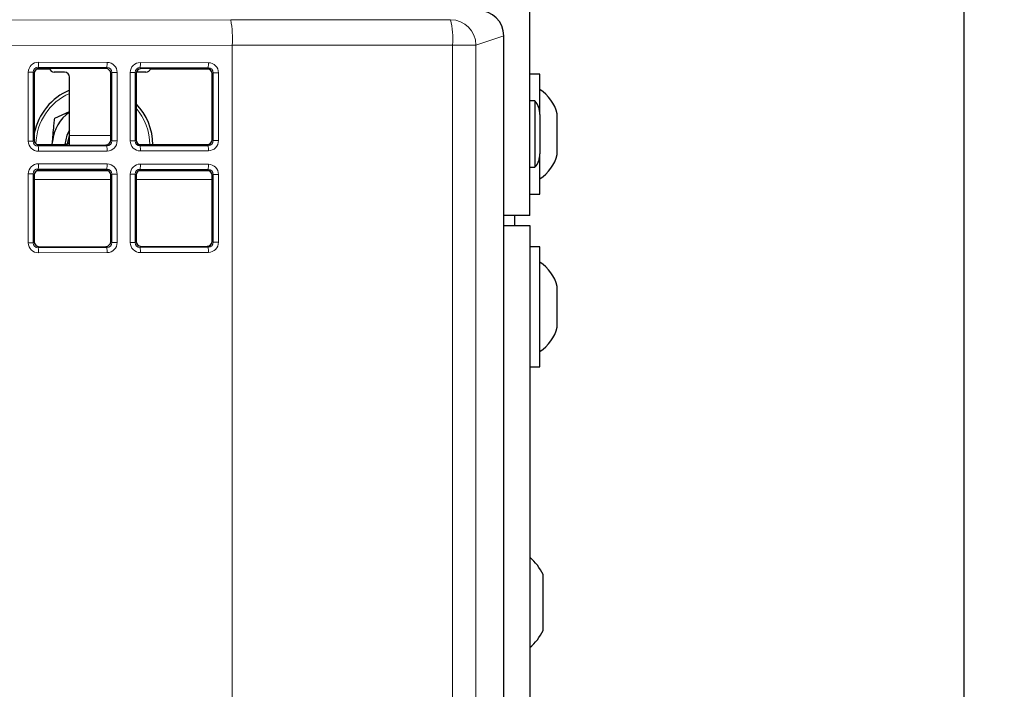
# Paper-space layout 'Blatt3' of a CAD drawing. Header units: millimetres. Extents: x 5 to 418, y 2 to 292.
# Tile 38 of 50: x 125 to 149, y 199 to 215. Entities that reach past the tile are written whole.
import ezdxf

# ---------------------------------------------------------------- set-up
doc = ezdxf.new("R2010")
doc.units = ezdxf.units.MM
doc.layers.add('SLD-0', color=7, linetype='Continuous')
doc.styles.add('SLDTEXTSTYLE1', font='TXT', dxfattribs={"width": 0.605})
doc.dimstyles.new('SLDDIMSTYLE1', dxfattribs={"dimtxt": 3.5, "dimasz": 3.5, "dimexe": 0, "dimexo": 0.0625, "dimgap": 0.875, "dimtad": 1, "dimdec": 1, "dimlfac": 4, "dimrnd": 1e-09, "dimzin": 12, "dimdsep": 46, "dimtxsty": 'SLDTEXTSTYLE1', "dimsah": 1, "dimcen": 0.09, "dimadec": 0, "dimazin": 3, "dimtfac": 1, "dimtofl": 0, "dimtmove": 0, "dimatfit": 3, "dimfxl": 1, "dimfrac": 2, "dimtolj": 1, "dimtzin": 12, "dimarcsym": 0})

# ---------------------------------------------------------------- blocks, each defined once
blk = doc.blocks.new('_D_14')
at = {"layer": 'SLD-0', "color": 7}
for p, q in [((135.067, 252.265), (148.992, 252.265)), ((147.992, 252.265), (147.992, 99.325)), ((134.526, 99.325), (148.992, 99.325))]:
    blk.add_line(p, q, dxfattribs=at)
for points in [[(147.992, 252.265), (147.532, 248.765), (148.452, 248.765)], [(147.992, 99.325), (148.452, 102.825), (147.532, 102.825)]]:
    blk.add_solid(points, dxfattribs=at)
at = {"layer": 'SLD-0', "color": 7, "insert": (143.48, 169.779), "char_height": 3.5, "attachment_point": 1, "rotation": 90, "style": 'SLDTEXTSTYLE1'}
blk.add_mtext('611,8', dxfattribs=at)

psp = doc.layouts.new('Blatt3')

# ---------------------------------------------------------------- linework, layer by layer
at = {"color": 7, "linetype": 'Continuous', "lineweight": 25}
for p, q in [((137.3168, 210.1651), (137.3168, 244.2151)), ((136.6759, 214.5853), (136.676, 214.5853)), ((136.676, 131.8449), (136.676, 214.5853)), ((125.5022, 213.7651), (125.1797, 213.7651)), ((126.8817, 213.7798), (125.2472, 213.7845)), ((125.8668, 213.6901), (125.6168, 213.6901)), ((127.8668, 213.6901), (127.6348, 213.6901)), ((129.3746, 213.7727), (127.7543, 213.7773)), ((129.4172, 213.7651), (127.9813, 213.7651)), ((125.122, 213.6601), (125.122, 212.0201)), ((125.9918, 212.1283), (125.9918, 213.5651)), ((127.0062, 212.0255), (127.0062, 213.6547)), ((127.6291, 213.6529), (127.6291, 212.0273)), ((129.4991, 212.0326), (129.4991, 213.6475)), ((137.5668, 213.6401), (137.3168, 213.6401)), ((137.5668, 212.6506), (137.5668, 213.6401)), ((137.4418, 212.9813), (137.3168, 212.9813)), ((137.4418, 212.9813), (137.4418, 211.9605)), ((125.6259, 212.5595), (125.9918, 212.7267)), ((137.5668, 212.6506), (137.5668, 212.0434)), ((137.9918, 211.6651), (137.9918, 212.6651)), ((125.9428, 211.9263), (125.9918, 212.135)), ((125.9918, 211.8977), (125.9918, 212.1283)), ((137.5668, 212.0434), (137.5668, 211.6795)), ((125.1852, 211.9117), (125.8668, 211.9117)), ((125.2472, 211.8956), (126.8817, 211.9003)), ((125.5629, 211.8965), (125.5713, 211.9847)), ((125.5668, 211.8965), (125.5713, 211.9847)), ((127.7074, 211.9117), (129.4067, 211.9117)), ((127.7543, 211.9028), (129.3746, 211.9074)), ((137.4418, 211.9605), (137.4418, 211.3488)), ((137.5668, 210.6901), (137.5668, 211.6795)), ((126.8817, 211.2798), (125.2472, 211.2845)), ((129.3746, 211.2727), (127.7543, 211.2773)), ((137.3168, 211.3488), (137.4418, 211.3488)), ((125.122, 211.1601), (125.122, 209.5201)), ((127.0062, 209.5255), (127.0062, 211.1547)), ((127.6291, 211.1529), (127.6291, 209.5273)), ((129.4991, 209.5326), (129.4991, 211.1475)), ((137.3168, 210.6901), (137.5668, 210.6901)), ((137.3168, 210.1651), (136.676, 210.1651)), ((136.9418, 210.1651), (136.9418, 209.9151)), ((136.676, 209.9151), (137.3168, 209.9151)), ((137.3168, 209.9151), (137.3168, 138.6651)), ((125.2472, 209.3956), (126.8817, 209.4003)), ((127.7543, 209.4028), (129.3746, 209.4074)), ((137.5668, 209.3901), (137.3168, 209.3901)), ((137.5668, 206.4401), (137.5668, 209.3901)), ((137.9918, 207.4151), (137.9918, 208.4151)), ((137.3168, 206.4401), (137.5668, 206.4401)), ((137.6418, 200.8301), (137.6418, 201.3276)), ((137.6418, 199.9526), (137.6418, 200.8301))]:
    psp.add_line(p, q, dxfattribs=at)
at = {"color": 7, "linetype": 'Continuous', "lineweight": 18}
for p, q in [((117.2997, 214.964), (129.961, 214.976)), ((136.6759, 214.5853), (135.9916, 214.3573)), ((136.6759, 131.8449), (136.6759, 214.5853)), ((129.9952, 214.3511), (117.3338, 214.339)), ((129.9952, 214.3511), (129.9952, 195.4719)), ((135.4151, 194.7651), (135.4151, 214.3573)), ((135.4151, 214.3573), (135.9916, 214.3573)), ((135.9916, 214.3573), (135.9916, 194.7651)), ((125.2273, 213.936), (126.9151, 213.9312)), ((127.7345, 213.9288), (129.4079, 213.924)), ((124.9769, 211.993), (124.9769, 213.6871)), ((124.9769, 213.6871), (125.0949, 213.6871)), ((125.0949, 213.6871), (125.0949, 211.993)), ((125.122, 213.6601), (125.0949, 213.6871)), ((126.9082, 213.8063), (125.2205, 213.8112)), ((125.2205, 213.8112), (125.2472, 213.7845)), ((126.8817, 213.7798), (126.9082, 213.8063)), ((129.4011, 213.7992), (127.7277, 213.804)), ((127.7277, 213.804), (127.7543, 213.7773)), ((129.3746, 213.7727), (129.4011, 213.7992)), ((127.0324, 213.6808), (127.0062, 213.6547)), ((127.0324, 213.6808), (127.164, 213.6808)), ((127.0324, 211.9993), (127.0324, 213.6808)), ((127.164, 213.6808), (127.164, 211.9993)), ((127.4841, 212.0002), (127.4841, 213.6799)), ((127.4841, 213.6799), (127.6021, 213.6799)), ((127.6021, 213.6799), (127.6021, 212.0002)), ((127.6291, 213.6529), (127.6021, 213.6799)), ((129.5252, 213.6737), (129.4991, 213.6475)), ((129.5252, 213.6737), (129.6569, 213.6737)), ((129.5252, 212.0065), (129.5252, 213.6737)), ((129.6569, 213.6737), (129.6569, 212.0065)), ((124.9769, 211.993), (125.0949, 211.993)), ((125.0949, 211.993), (125.122, 212.0201)), ((125.9918, 212.1283), (127.0062, 212.1283)), ((127.0062, 212.0255), (127.0324, 211.9993)), ((127.0324, 211.9993), (127.164, 211.9993)), ((127.4841, 212.0002), (127.6021, 212.0002)), ((127.6021, 212.0002), (127.6291, 212.0273)), ((129.4991, 212.0326), (129.5252, 212.0065)), ((129.5252, 212.0065), (129.6569, 212.0065)), ((125.2472, 211.8956), (125.2205, 211.8689)), ((125.2205, 211.8689), (126.9082, 211.8738)), ((126.9151, 211.7489), (125.2273, 211.7441)), ((125.8668, 211.8974), (125.8668, 211.9117)), ((126.9082, 211.8738), (126.8817, 211.9003)), ((127.7543, 211.9028), (127.7277, 211.8761)), ((127.7277, 211.8761), (129.4011, 211.8809)), ((129.4079, 211.7561), (127.7345, 211.7513)), ((129.4011, 211.8809), (129.3746, 211.9074)), ((125.1754, 211.2622), (126.9452, 211.2622)), ((126.9082, 211.3063), (125.2205, 211.3112)), ((125.2205, 211.3112), (125.2472, 211.2845)), ((125.2273, 211.436), (126.9151, 211.4312)), ((126.8817, 211.2798), (126.9082, 211.3063)), ((127.6943, 211.2622), (129.4242, 211.2622)), ((129.4011, 211.2992), (127.7277, 211.304)), ((127.7277, 211.304), (127.7543, 211.2773)), ((127.7345, 211.4288), (129.4079, 211.424)), ((129.3746, 211.2727), (129.4011, 211.2992)), ((124.9769, 209.493), (124.9769, 211.1871)), ((124.9769, 211.1871), (125.0949, 211.1871)), ((125.0949, 211.1871), (125.0949, 209.493)), ((125.122, 211.1601), (125.0949, 211.1871)), ((125.122, 211.0457), (127.0062, 211.0457)), ((127.0324, 211.1808), (127.0062, 211.1547)), ((127.0324, 211.1808), (127.164, 211.1808)), ((127.0324, 209.4993), (127.0324, 211.1808)), ((127.164, 211.1808), (127.164, 209.4993)), ((127.4841, 209.5002), (127.4841, 211.1799)), ((127.4841, 211.1799), (127.6021, 211.1799)), ((127.6021, 211.1799), (127.6021, 209.5002)), ((127.6291, 211.1529), (127.6021, 211.1799)), ((127.6291, 211.0457), (129.4991, 211.0457)), ((129.5252, 211.1737), (129.4991, 211.1475)), ((129.5252, 211.1737), (129.6569, 211.1737)), ((129.5252, 209.5065), (129.5252, 211.1737)), ((129.6569, 211.1737), (129.6569, 209.5065)), ((124.9769, 209.493), (125.0949, 209.493)), ((125.0949, 209.493), (125.122, 209.5201)), ((125.2472, 209.3956), (125.2205, 209.3689)), ((125.2205, 209.3689), (126.9082, 209.3738)), ((126.9082, 209.3738), (126.8817, 209.4003)), ((127.0062, 209.5255), (127.0324, 209.4993)), ((127.0324, 209.4993), (127.164, 209.4993)), ((127.4841, 209.5002), (127.6021, 209.5002)), ((127.6021, 209.5002), (127.6291, 209.5273)), ((127.7543, 209.4028), (127.7277, 209.3761)), ((127.7277, 209.3761), (129.4011, 209.3809)), ((129.4011, 209.3809), (129.3746, 209.4074)), ((129.4991, 209.5326), (129.5252, 209.5065)), ((129.5252, 209.5065), (129.6569, 209.5065)), ((126.9151, 209.2489), (125.2273, 209.2441)), ((129.4079, 209.2561), (127.7345, 209.2513))]:
    psp.add_line(p, q, dxfattribs=at)
at = {"color": 7, "linetype": 'Continuous', "lineweight": 25, "flags": 128}
psp.add_lwpolyline([(125.9918, 212.2669), (125.9263, 212.1399), (125.8797, 211.9139)], dxfattribs=at)
at = {"color": 7, "linetype": 'Continuous', "lineweight": 18}
for centre, radius, start, end in [((126.9906, 214.5004), 3.0082, 357.15589, 9.09737), ((133.2467, 214.5061), 2.1735, 356.07415, 12.65294), ((135.3664, 214.357), 0.6252, 0.0265, 89.90378), ((124.5787, 213.9089), 0.6492, 351.34453, 2.39488), ((126.2662, 213.9041), 0.6495, 351.34758, 2.39371), ((127.0858, 213.9017), 0.6493, 351.34453, 2.39317), ((128.7592, 213.8969), 0.6493, 351.34453, 2.39317), ((126.5668, 211.8901), 1.4028, 114.19771, 178.51335), ((126.5668, 211.8901), 1.4028, 0.54488, 40.77302), ((124.5786, 211.7712), 0.6493, 357.60534, 8.65507), ((126.2662, 211.7761), 0.6494, 357.60607, 8.65283), ((127.0857, 211.7784), 0.6493, 357.60722, 8.65508), ((128.7591, 211.7832), 0.6494, 357.6073, 8.65482), ((124.5786, 211.4089), 0.6493, 351.34493, 2.39466), ((126.2662, 211.4041), 0.6494, 351.34717, 2.39393), ((127.0857, 211.4017), 0.6493, 351.34492, 2.39278), ((128.7591, 211.3969), 0.6494, 351.34518, 2.3927), ((124.5787, 209.2712), 0.6492, 357.60512, 8.65547), ((126.2662, 209.2761), 0.6495, 357.60629, 8.65242), ((127.0858, 209.2784), 0.6493, 357.60683, 8.65547), ((128.7592, 209.2832), 0.6493, 357.60683, 8.65547)]:
    psp.add_arc(centre, radius, start, end, dxfattribs=at)
at = {"color": 7, "linetype": 'Continuous', "lineweight": 25}
for centre, radius, start, end in [((125.6168, 213.8151), 0.125, 194.4772, 270), ((125.8668, 213.5651), 0.125, 0, 90), ((127.8668, 213.8151), 0.125, 270, 342.11567), ((126.5668, 211.8901), 1.475, 112.94395, 168.39009), ((137.0204, 212.4275), 1, 13.74131, 56.88111), ((137.0668, 212.6506), 0.5, 0, 41.40962), ((126.5668, 211.8901), 1.475, 0.52625, 43.92509), ((126.5668, 211.8901), 1, 125.09963, 174.56913), ((137.0668, 211.6795), 0.5, 318.59038, 0), ((137.0204, 211.9026), 1, 303.11889, 346.25869), ((137.0204, 208.1775), 1, 13.74131, 56.88111), ((137.0204, 207.6526), 1, 303.11889, 346.25869), ((136.5098, 200.7973), 1.25, 25.09992, 49.79162), ((136.5098, 200.4828), 1.25, 310.20838, 334.90008)]:
    psp.add_arc(centre, radius, start, end, dxfattribs=at)
for centre, major_axis, ratio, start_param, end_param in [((136.0502, 214.5847), (0.5937, 0.1978), 0.9987209, 5.962135, 7.5320179), ((125.2475, 213.6594), (0.1072, -0.0657), 0.99372, 2.1206309, 3.6886881), ((126.8814, 213.6547), (-0.0026, 0.1251), 0.9971429, 4.6914727, 6.25953), ((127.7547, 213.6522), (0.1072, -0.0657), 0.99372, 2.1206309, 3.6886881), ((129.3742, 213.6475), (-0.0026, 0.1251), 0.9971429, 4.6914727, 6.25953), ((125.2475, 212.0208), (0.1072, 0.0657), 0.99372, 2.5944972, 4.1625544), ((126.8814, 212.0255), (0.0026, 0.1251), 0.9971429, 3.165248, 4.7333053), ((127.7547, 212.028), (0.1072, 0.0657), 0.99372, 2.5944972, 4.1625544), ((129.3742, 212.0326), (0.0026, 0.1251), 0.9971429, 3.165248, 4.7333053), ((125.2475, 211.1594), (0.1072, -0.0657), 0.99372, 2.1206309, 3.6886881), ((126.8814, 211.1547), (-0.0026, 0.1251), 0.9971429, 4.6914727, 6.25953), ((127.7547, 211.1522), (0.1072, -0.0657), 0.99372, 2.1206309, 3.6886881), ((129.3742, 211.1475), (-0.0026, 0.1251), 0.9971429, 4.6914727, 6.25953), ((125.2475, 209.5208), (0.1072, 0.0657), 0.99372, 2.5944972, 4.1625544), ((126.8814, 209.5255), (0.0026, 0.1251), 0.9971429, 3.165248, 4.7333053), ((127.7547, 209.528), (0.1072, 0.0657), 0.99372, 2.5944972, 4.1625544), ((129.3742, 209.5326), (0.0026, 0.1251), 0.9971429, 3.165248, 4.7333053)]:
    psp.add_ellipse(centre, major_axis=major_axis, ratio=ratio, start_param=start_param, end_param=end_param, dxfattribs=at)
at = {"color": 7, "linetype": 'Continuous', "lineweight": 18}
for centre, major_axis, ratio, start_param, end_param in [((116.3413, 219.3224), (249.375, 0), 0.0174551, 4.7670318, 4.7887587), ((116.3413, 218.6975), (250, 0), 0.0174114, 4.7670318, 4.7887587), ((125.228, 213.6857), (0.2144, -0.1314), 0.99372, 2.1206309, 3.6886881), ((126.9144, 213.6808), (-0.0052, 0.2503), 0.9971429, 4.6914727, 6.25953), ((127.7352, 213.6785), (0.2144, -0.1314), 0.99372, 2.1206309, 3.6886881), ((129.4072, 213.6737), (-0.0052, 0.2503), 0.9971429, 4.6914727, 6.25953), ((125.2212, 213.6857), (0.1053, -0.0707), 0.985095, 2.1611225, 3.7291798), ((126.9076, 213.6808), (0.0258, 0.1229), 0.9937922, 4.9176145, 6.4856718), ((127.7284, 213.6785), (0.1053, -0.0707), 0.985095, 2.1611225, 3.7291798), ((129.4004, 213.6737), (0.0258, 0.1229), 0.9937922, 4.9176145, 6.4856718), ((125.228, 211.9945), (0.2144, 0.1314), 0.99372, 2.5944972, 4.1625544), ((125.2212, 211.9945), (0.1053, 0.0707), 0.985095, 2.5540055, 4.1220628), ((126.9076, 211.9993), (-0.0258, 0.1229), 0.9937922, 2.9391062, 4.5071634), ((126.9144, 211.9993), (0.0052, 0.2503), 0.9971429, 3.165248, 4.7333053), ((127.7352, 212.0016), (0.2144, 0.1314), 0.99372, 2.5944972, 4.1625544), ((127.7284, 212.0016), (0.1053, 0.0707), 0.985095, 2.5540055, 4.1220628), ((129.4004, 212.0064), (-0.0258, 0.1229), 0.9937922, 2.9391062, 4.5071634), ((129.4072, 212.0064), (0.0052, 0.2503), 0.9971429, 3.165248, 4.7333053), ((125.228, 211.1857), (0.2144, -0.1314), 0.99372, 2.1206309, 3.6886881), ((125.2212, 211.1857), (0.1053, -0.0707), 0.985095, 2.1611225, 3.7291798), ((126.9076, 211.1808), (0.0258, 0.1229), 0.9937922, 4.9176145, 6.4856718), ((126.9144, 211.1808), (-0.0052, 0.2503), 0.9971429, 4.6914727, 6.25953), ((127.7352, 211.1785), (0.2144, -0.1314), 0.99372, 2.1206309, 3.6886881), ((127.7284, 211.1785), (0.1053, -0.0707), 0.985095, 2.1611225, 3.7291798), ((129.4004, 211.1737), (0.0258, 0.1229), 0.9937922, 4.9176145, 6.4856718), ((129.4072, 211.1737), (-0.0052, 0.2503), 0.9971429, 4.6914727, 6.25953), ((125.228, 209.4945), (0.2144, 0.1314), 0.99372, 2.5944972, 4.1625544), ((125.2212, 209.4945), (0.1053, 0.0707), 0.985095, 2.5540055, 4.1220628), ((126.9076, 209.4993), (-0.0258, 0.1229), 0.9937922, 2.9391062, 4.5071634), ((126.9144, 209.4993), (0.0052, 0.2503), 0.9971429, 3.165248, 4.7333053), ((127.7352, 209.5016), (0.2144, 0.1314), 0.99372, 2.5944972, 4.1625544), ((127.7284, 209.5016), (0.1053, 0.0707), 0.985095, 2.5540055, 4.1220628), ((129.4004, 209.5064), (-0.0258, 0.1229), 0.9937922, 2.9391062, 4.5071634), ((129.4072, 209.5064), (0.0052, 0.2503), 0.9971429, 3.165248, 4.7333053)]:
    psp.add_ellipse(centre, major_axis=major_axis, ratio=ratio, start_param=start_param, end_param=end_param, dxfattribs=at)
at = {"color": 7, "linetype": 'Continuous', "lineweight": 25}
for points, knots in [([(125.5713, 211.9847), (125.5854, 212.1338), (125.6039, 212.3274), (125.6218, 212.5161), (125.6259, 212.5595)], [0, 0, 0, 0, 0.7701652, 1, 1, 1, 1]), ([(125.8668, 211.9117), (125.8808, 211.9124), (125.9089, 211.9138), (125.9461, 211.9252), (125.9737, 211.9448), (125.9894, 211.9716), (125.991, 211.9931), (125.9918, 212.0033)], [0, 0, 0, 0, 0.20832719, 0.41669478, 0.62279028, 0.82049076, 1, 1, 1, 1])]:
    psp.add_open_spline(points, degree=3, knots=knots, dxfattribs=at)

# ---------------------------------------------------------------- dimensions: what is measured, and where the dimension line sits
at = {"layer": 'SLD-0', "color": 7}
dim = psp.add_linear_dim(base=(147.9918, 99.325), p1=(135.0668, 252.2651), p2=(134.5264, 99.325), angle=90, dimstyle='SLDDIMSTYLE1', dxfattribs=at)
dim.commit()
dim.dimension.update_dxf_attribs({"geometry": '_D_14', "text_midpoint": (147.9918, 175.795), "dimtype": 160})

doc.saveas('drawing.dxf')
